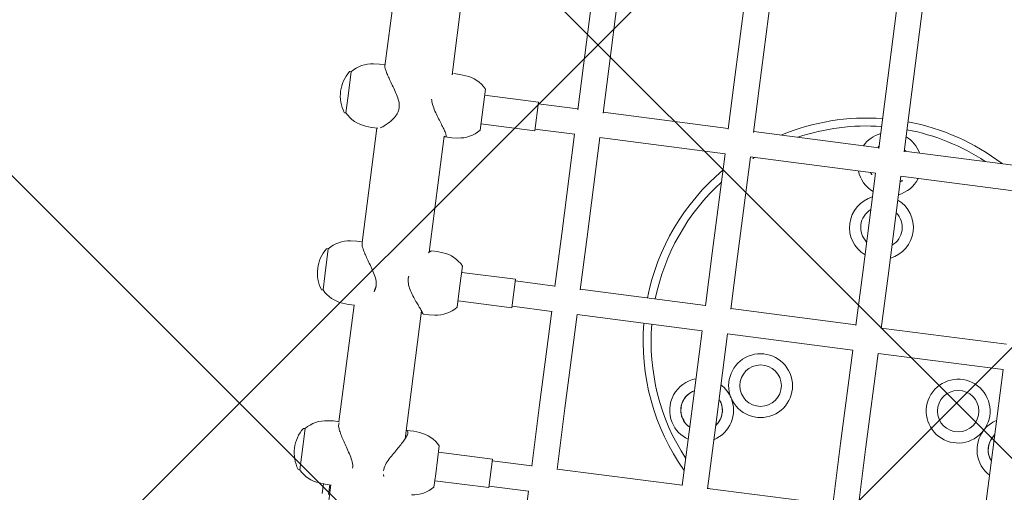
# Model space of a CAD drawing. Header units: metres. Extents: x 5484066 to 5586315, y 5680530 to 5718493.
# Tile 31 of 110: x 5516083.345 to 5516083.961, y 5683295.795 to 5683296.092. Entities that reach past the tile are written whole.
import ezdxf
from ezdxf import colors
from ezdxf.entities.mleader import LeaderData, LeaderLine
from ezdxf.math import Vec2, Vec3

# ---------------------------------------------------------------- set-up
doc = ezdxf.new("R2010")
doc.units = ezdxf.units.M
for name, color, linetype in [('01-SIM Weglinie-PZT-PTW_06-10-2025$0$A-Nawierzchnie', 41, 'Continuous'), ('01-SIM Weglinie-PZT-PTW_06-10-2025$0$A-Plac-Zabaw', 81, 'Continuous'), ('_xref', 7, 'Continuous')]:
    doc.layers.add(name, color=color, linetype=linetype)
doc.layers.add('RR_opis', color=7, linetype='Continuous', lineweight=0)
doc.styles.add('Garamond', font='GARA.TTF', dxfattribs={"height": 1})

# ---------------------------------------------------------------- blocks, each defined once
blk = doc.blocks.new('_None')
blk = doc.blocks.new('01-SIM Weglinie-PZT-PTW_06-10-2025$0$A$C615C02F7')
at = {"lineweight": 0}
for p, q in [((1210.718318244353, 307.7746992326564), (1210.718318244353, 307.6853169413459)), ((1211.502478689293, 307.6853169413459), (1210.718318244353, 307.6853169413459)), ((1213.318318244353, 307.6853169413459), (1211.502478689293, 307.6853169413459)), ((1213.318318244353, 307.7746992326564), (1213.318318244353, 307.6853169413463)), ((1222.078230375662, 307.7746992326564), (1222.078230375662, 307.6853169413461)), ((1222.971455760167, 307.685316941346), (1222.078230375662, 307.685316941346)), ((1224.678230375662, 307.685316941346), (1222.971455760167, 307.685316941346)), ((1224.678230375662, 307.7746992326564), (1224.678230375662, 307.6853169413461)), ((1233.264488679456, 307.7746992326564), (1233.264488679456, 307.6853169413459)), ((1234.201008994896, 307.685316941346), (1233.264488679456, 307.685316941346)), ((1235.864488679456, 307.685316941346), (1234.201008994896, 307.685316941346)), ((1235.864488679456, 307.7746992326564), (1235.864488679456, 307.6853169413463)), ((1210.051255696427, 306.3617937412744), (1210.018318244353, 305.985316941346)), ((1213.985380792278, 306.3617937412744), (1214.018318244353, 305.985316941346)), ((1221.411167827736, 306.3617937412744), (1221.378230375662, 305.985316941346)), ((1225.345292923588, 306.3617937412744), (1225.378230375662, 305.985316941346)), ((1232.597426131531, 306.3617937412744), (1232.564488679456, 305.985316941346)), ((1236.531551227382, 306.3617937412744), (1236.564488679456, 305.985316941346)), ((1209.413984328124, 306.1040501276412), (1210.028706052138, 306.1040501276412)), ((1210.018318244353, 305.623797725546), (1210.018318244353, 305.985316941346)), ((1214.018318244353, 305.6353169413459), (1214.018318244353, 305.985316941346)), ((1221.378230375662, 305.6019176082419), (1221.378230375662, 305.985316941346)), ((1225.378230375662, 305.6353169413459), (1225.378230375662, 305.985316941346)), ((1232.564488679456, 305.5688316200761), (1232.564488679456, 305.985316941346)), ((1236.564488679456, 305.6353169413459), (1236.564488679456, 305.985316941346)), ((1210.018318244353, 305.6353169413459), (1201.103145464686, 305.6353169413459)), ((1210.018318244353, 305.7040501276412), (1209.413984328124, 305.7040501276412)), ((1221.378230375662, 305.6353169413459), (1214.002942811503, 305.6353169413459)), ((1232.564488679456, 305.6353169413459), (1225.337583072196, 305.6353169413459)), ((1243.644857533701, 305.6353169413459), (1236.486692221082, 305.6353169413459)), ((1213.485004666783, 301.3953169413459), (1221.564556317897, 301.3953169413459)), ((1213.985380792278, 300.5388401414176), (1214.018318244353, 300.915316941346)), ((1214.018318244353, 301.3791899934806), (1214.018318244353, 300.915316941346)), ((1221.378230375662, 301.2674220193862), (1221.378230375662, 300.915316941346)), ((1221.411167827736, 300.5388401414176), (1221.378230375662, 300.915316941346)), ((1225.265246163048, 301.3953169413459), (1232.595363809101, 301.3953169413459)), ((1225.345292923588, 300.5388401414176), (1225.378230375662, 300.915316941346)), ((1225.378230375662, 301.2674220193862), (1225.378230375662, 300.915316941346)), ((1232.564488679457, 301.3044535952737), (1232.564488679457, 300.915316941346)), ((1232.597426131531, 300.5388401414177), (1232.564488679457, 300.915316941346)), ((1236.486692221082, 301.3953169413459), (1243.586799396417, 301.3953169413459)), ((1236.531551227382, 300.5388401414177), (1236.564488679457, 300.915316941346)), ((1236.564488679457, 301.3044535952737), (1236.564488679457, 300.915316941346)), ((1210.718318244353, 299.215316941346), (1211.558946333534, 299.215316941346)), ((1211.118318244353, 295.8153169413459), (1211.118318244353, 299.215316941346)), ((1211.558946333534, 299.215316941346), (1213.318318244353, 299.215316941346)), ((1212.918318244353, 295.8153169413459), (1212.918318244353, 299.215316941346)), ((1222.078230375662, 299.215316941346), (1223.441479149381, 299.215316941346)), ((1222.478230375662, 295.8153169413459), (1222.478230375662, 299.215316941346)), ((1223.441479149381, 299.215316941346), (1224.678230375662, 299.215316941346)), ((1224.278230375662, 295.8153169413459), (1224.278230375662, 299.215316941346)), ((1233.264488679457, 299.215316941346), (1235.864488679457, 299.215316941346)), ((1233.664488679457, 295.8153169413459), (1233.664488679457, 299.215316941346)), ((1235.464488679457, 295.8153169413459), (1235.464488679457, 299.215316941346)), ((1211.118318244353, 295.8153169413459), (1212.918318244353, 295.8153169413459)), ((1211.218318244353, 293.315316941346), (1211.218318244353, 295.8153169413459)), ((1212.818318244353, 293.315316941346), (1212.818318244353, 295.8153169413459)), ((1222.478230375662, 295.8153169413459), (1224.278230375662, 295.8153169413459)), ((1222.578230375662, 293.3136543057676), (1222.578230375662, 295.8153169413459)), ((1224.178230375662, 293.315316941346), (1224.178230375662, 295.8153169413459)), ((1233.664488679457, 295.8153169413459), (1235.464488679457, 295.8153169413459)), ((1233.764488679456, 293.3070202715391), (1233.764488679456, 295.815316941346)), ((1235.364488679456, 293.3153169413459), (1235.364488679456, 295.815316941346)), ((1205.741067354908, 293.315316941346), (1211.218394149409, 293.315316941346)), ((1212.795864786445, 293.315316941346), (1216.672327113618, 293.315316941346)), ((1216.672327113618, 293.315316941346), (1222.578230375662, 293.315316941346)), ((1224.140712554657, 293.315316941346), (1227.481897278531, 293.315316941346)), ((1227.481897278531, 293.315316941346), (1233.764488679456, 293.315316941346)), ((1235.308799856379, 293.315316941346), (1238.109825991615, 293.315316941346)), ((1238.109825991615, 293.315316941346), (1244.709283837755, 293.315316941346)), ((1212.795864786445, 291.715316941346), (1216.672327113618, 291.715316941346)), ((1212.818318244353, 283.8153169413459), (1212.818318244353, 291.7153169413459)), ((1216.672327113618, 291.715316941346), (1222.578230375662, 291.715316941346)), ((1222.578230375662, 283.8136543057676), (1222.578230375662, 291.7169795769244)), ((1224.140712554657, 291.715316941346), (1227.481897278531, 291.715316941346)), ((1224.178230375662, 283.815316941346), (1224.178230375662, 291.715316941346)), ((1227.481897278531, 291.715316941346), (1233.764488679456, 291.715316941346)), ((1233.764488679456, 283.8070202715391), (1233.764488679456, 291.7236136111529)), ((1235.308799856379, 291.715316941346), (1238.109825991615, 291.715316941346)), ((1235.364488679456, 283.8153169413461), (1235.364488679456, 291.715316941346)), ((1238.109825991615, 291.715316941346), (1244.709283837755, 291.715316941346)), ((1212.795864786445, 283.8153169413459), (1216.672327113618, 283.8153169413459)), ((1216.672327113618, 283.815316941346), (1222.578230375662, 283.815316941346)), ((1224.140712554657, 283.815316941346), (1227.481897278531, 283.815316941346)), ((1227.481897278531, 283.815316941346), (1233.764488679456, 283.815316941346)), ((1235.308799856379, 283.815316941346), (1238.109825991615, 283.815316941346)), ((1238.109825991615, 283.815316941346), (1244.709283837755, 283.815316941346)), ((1212.795864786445, 282.2153169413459), (1216.672327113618, 282.2153169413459)), ((1212.818318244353, 274.3153169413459), (1212.818318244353, 282.2153169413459)), ((1216.672327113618, 282.215316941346), (1222.578230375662, 282.215316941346)), ((1222.578230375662, 274.3136543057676), (1222.578230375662, 282.2169795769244)), ((1224.140712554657, 282.215316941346), (1227.481897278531, 282.215316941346)), ((1224.178230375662, 274.3153169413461), (1224.178230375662, 282.215316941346)), ((1227.481897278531, 282.215316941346), (1233.764488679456, 282.215316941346)), ((1233.764488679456, 274.3070202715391), (1233.764488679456, 282.2236136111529)), ((1235.308799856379, 282.215316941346), (1238.109825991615, 282.215316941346)), ((1235.364488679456, 274.315316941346), (1235.364488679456, 282.215316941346)), ((1238.109825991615, 282.215316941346), (1244.709283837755, 282.215316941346)), ((1212.795864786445, 274.3153169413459), (1216.672327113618, 274.3153169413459)), ((1216.672327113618, 274.315316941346), (1222.578230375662, 274.315316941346)), ((1224.140712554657, 274.315316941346), (1227.481897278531, 274.315316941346)), ((1227.481897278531, 274.315316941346), (1233.764488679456, 274.315316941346)), ((1235.308799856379, 274.315316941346), (1238.109825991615, 274.315316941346)), ((1238.109825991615, 274.315316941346), (1244.709283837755, 274.315316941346)), ((1212.795864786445, 272.7153169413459), (1216.672327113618, 272.7153169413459)), ((1216.672327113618, 272.715316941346), (1222.578230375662, 272.715316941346)), ((1222.578230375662, 264.8136543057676), (1222.578230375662, 272.7169795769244)), ((1224.140712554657, 272.715316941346), (1227.481897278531, 272.715316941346)), ((1224.178230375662, 264.8153169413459), (1224.178230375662, 272.7153169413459)), ((1227.481897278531, 272.715316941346), (1233.764488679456, 272.715316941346)), ((1233.764488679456, 264.807020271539), (1233.764488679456, 272.7236136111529)), ((1235.308799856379, 272.715316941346), (1238.109825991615, 272.715316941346)), ((1235.364488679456, 264.8153169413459), (1235.364488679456, 272.715316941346)), ((1238.109825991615, 272.715316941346), (1244.709283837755, 272.715316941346)), ((1212.795864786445, 264.8153169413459), (1216.672327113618, 264.8153169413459)), ((1216.672327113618, 264.8153169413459), (1222.578230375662, 264.8153169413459))]:
    blk.add_line(p, q, dxfattribs=at)
for centre, radius in [((1219.631185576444, 279.7506969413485), 1.3), ((1219.631185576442, 279.7506969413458), 1.300000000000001), ((1219.631185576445, 267.2799369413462), 1.300000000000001), ((1219.631185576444, 267.2799369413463), 1.3)]:
    blk.add_circle(centre, radius, dxfattribs=at)
for centre, radius, start, end in [((1212.018318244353, 305.8728169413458), 2.312500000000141, 56.05875755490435, 123.941242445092), ((1223.378230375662, 305.8728169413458), 2.312500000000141, 56.05875755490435, 123.941242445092), ((1234.564488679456, 305.8728169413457), 2.312500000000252, 56.05875755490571, 123.9412424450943), ((1212.043645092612, 306.1874822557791), 2.000000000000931, 131.5033183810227, 175.0000000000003), ((1210.738318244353, 307.7746992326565), 0.01999999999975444, 123.9412424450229, 180.0000000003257), ((1213.298318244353, 307.7746992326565), 0.01999999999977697, 359.9999999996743, 56.05875755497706), ((1211.992991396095, 306.1874822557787), 2.000000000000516, 5.000000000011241, 48.49668161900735), ((1223.40355722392, 306.1874822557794), 1.999999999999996, 131.5033183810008, 175.0000000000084), ((1222.098230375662, 307.7746992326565), 0.01999999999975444, 123.9412424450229, 180.0000000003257), ((1224.658230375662, 307.7746992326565), 0.01999999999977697, 359.9999999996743, 56.05875755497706), ((1223.352903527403, 306.1874822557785), 2.00000000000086, 5.000000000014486, 48.49668161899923), ((1234.589815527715, 306.1874822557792), 2.000000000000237, 131.5033183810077, 175.0000000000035), ((1233.284488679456, 307.7746992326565), 0.01999999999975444, 123.9412424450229, 180.0000000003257), ((1235.844488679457, 307.7746992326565), 0.01999999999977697, 359.9999999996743, 56.05875755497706), ((1234.539161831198, 306.1874822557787), 2.000000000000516, 5.000000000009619, 48.49668161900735), ((1212.043645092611, 300.7131516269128), 2.000000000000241, 184.9999999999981, 228.4966816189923), ((1211.992991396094, 300.7131516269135), 2.00000000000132, 311.5033183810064, 354.9999999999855), ((1223.40355722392, 300.713151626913), 2.00000000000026, 185.0000000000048, 228.4966816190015), ((1223.352903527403, 300.7131516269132), 2.000000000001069, 311.5033183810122, 354.9999999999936), ((1234.589815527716, 300.7131516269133), 2.000000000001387, 185.000000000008, 228.4966816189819), ((1234.539161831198, 300.7131516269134), 2.000000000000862, 311.5033183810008, 354.9999999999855), ((1223.231185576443, 273.5153169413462), 13.99999999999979, 92.67322527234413, 132.6323931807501), ((1223.231185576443, 273.5153169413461), 13.99999999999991, 47.36760681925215, 86.12120436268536), ((1223.231185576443, 273.515316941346), 13.50000000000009, 92.77230956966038, 130.2738929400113), ((1223.231185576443, 273.515316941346), 13.50000000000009, 49.72610705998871, 85.97731299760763), ((1217.631185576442, 283.2147969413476), 1.999999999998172, 120.0000115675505, 162.5267800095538), ((1217.631185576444, 283.2147969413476), 2, 17.47321999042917, 120.0000115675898), ((1217.631185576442, 283.2147969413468), 1.299999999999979, 27.51226378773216, 152.4877362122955), ((1217.631185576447, 283.2147969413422), 1.300000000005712, 120.0000115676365, 152.4877362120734), ((1217.631185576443, 283.2147969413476), 1.299999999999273, 27.51226378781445, 120.0000115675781), ((1207.73118557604, 286.5153169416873), 6.729928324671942, 319.1038099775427, 320.0131137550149), ((1223.231185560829, 273.5153169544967), 13.49999997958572, 139.8759654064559, 140.0131137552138), ((1217.631185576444, 283.2147969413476), 2.000000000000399, 209.9828000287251, 299.9520958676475), ((1217.631185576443, 283.2147969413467), 1.300000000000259, 230.2490087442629, 309.7509912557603), ((1217.631185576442, 283.2147969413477), 1.300000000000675, 230.2490087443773, 300.0000115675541), ((1219.631185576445, 279.7506969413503), 1.99999999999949, 120.0479272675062, 119.9520958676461), ((1217.631185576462, 283.2147969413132), 1.299999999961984, 300.0000115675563, 309.7509912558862), ((1217.631185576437, 283.2147969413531), 2.000000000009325, 300.0479272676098, 330.0171999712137), ((1223.231185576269, 273.5153169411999), 13.50000000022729, 38.71701698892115, 40.12403459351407), ((1223.231185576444, 273.5153169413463), 13.99999999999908, 3.27582895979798, 29.92668285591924), ((1223.231185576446, 273.5153169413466), 13.49999999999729, 3.397295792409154, 26.00403230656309), ((1230.431185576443, 273.5153169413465), 2.000000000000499, 23.57817847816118, 156.4218215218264), ((1234.431185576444, 273.5153169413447), 2.00000000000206, 109.4721392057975, 156.4218215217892), ((1234.431185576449, 273.5153169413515), 1.999999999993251, 23.5781784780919, 62.18283990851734), ((1230.431185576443, 273.5153169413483), 1.299999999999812, 37.9798724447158, 142.0201275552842), ((1230.431185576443, 273.5153169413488), 1.299999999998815, 37.97987244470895, 142.0201275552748), ((1234.431185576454, 273.5153169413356), 1.300000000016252, 120.8534379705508, 142.0201275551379), ((1234.431185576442, 273.5153169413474), 1.299999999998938, 120.8534379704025, 142.0201275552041), ((1234.431185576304, 273.5153169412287), 1.300000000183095, 37.97987244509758, 44.11653256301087), ((1234.431185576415, 273.5153169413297), 1.300000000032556, 37.97987244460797, 44.11653256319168), ((1230.431185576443, 273.5153169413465), 1.999999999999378, 203.5781784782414, 336.4218215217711), ((1230.431185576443, 273.5153169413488), 1.300000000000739, 217.979872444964, 322.020127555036), ((1230.431185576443, 273.5153169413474), 1.300000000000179, 217.979872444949, 322.0201275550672), ((1234.431185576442, 273.5153169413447), 1.999999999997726, 203.5781784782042, 250.5278607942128), ((1234.431185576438, 273.5153169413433), 1.299999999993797, 217.9798724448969, 239.1465620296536), ((1234.431185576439, 273.5153169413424), 1.299999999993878, 217.9798724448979, 239.1465620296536), ((1223.231185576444, 273.5153169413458), 13.49999999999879, 333.9959676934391, 356.6027042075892), ((1223.231185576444, 273.5153169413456), 13.99999999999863, 330.0733171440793, 356.7241710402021), ((1234.431185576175, 273.5153169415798), 1.30000000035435, 315.8834674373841, 322.0201275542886), ((1234.431185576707, 273.5153169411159), 1.299999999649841, 315.8834674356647, 322.0201275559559), ((1234.431185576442, 273.515316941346), 2.000000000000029, 297.8171600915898, 336.4218215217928), ((1219.631185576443, 267.2799369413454), 1.999999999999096, 240.0479041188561, 239.9520727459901), ((1217.631185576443, 263.8158369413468), 1.999999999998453, 60.04790411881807, 150.017199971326), ((1217.631185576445, 263.8158369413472), 1.299999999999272, 59.99998843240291, 129.7509912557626), ((1217.631185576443, 263.8158369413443), 1.300000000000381, 50.24900874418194, 129.7509912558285), ((1217.631185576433, 263.8158369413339), 2.00000000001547, 29.98280002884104, 59.9520727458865), ((1217.6311855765, 263.8158369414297), 1.299999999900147, 50.24900874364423, 59.99998843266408)]:
    blk.add_arc(centre, radius, start, end, dxfattribs=at)
for points, knots in [([(1213.949086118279, 305.6169005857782), (1213.923859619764, 305.6291431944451), (1213.89197491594, 305.635316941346), (1213.800738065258, 305.635316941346), (1213.733893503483, 305.6230302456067), (1213.577585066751, 305.5743205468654), (1213.488140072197, 305.5379210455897), (1213.294341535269, 305.4460916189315), (1213.189781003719, 305.3905856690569), (1212.974551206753, 305.2685622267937), (1212.8638775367, 305.2020740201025), (1212.639102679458, 305.0639095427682), (1212.516502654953, 304.98663921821), (1212.265267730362, 304.8307548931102), (1212.136682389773, 304.7520878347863), (1211.878113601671, 304.6081190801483), (1211.748365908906, 304.5428222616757), (1211.492154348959, 304.4481924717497), (1211.365556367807, 304.4181448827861), (1211.237919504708, 304.4161933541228)], [9.739122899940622, 9.739122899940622, 9.739122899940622, 9.739122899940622, 10.02525865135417, 10.02525865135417, 10.42891823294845, 10.42891823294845, 10.83257781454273, 10.83257781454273, 11.23623739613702, 11.23623739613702, 11.6398969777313, 11.6398969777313, 12.0716756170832, 12.0716756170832, 12.5034542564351, 12.5034542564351, 12.93523289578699, 12.93523289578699, 13.35262667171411, 13.35262667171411, 13.35262667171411, 13.35262667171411]), ([(1225.31140564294, 305.6322222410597), (1225.301270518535, 305.6342743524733), (1225.290064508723, 305.635316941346), (1225.235698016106, 305.635316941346), (1225.179870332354, 305.6230302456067), (1225.044173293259, 305.5743205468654), (1224.964324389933, 305.5379210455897), (1224.78770939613, 305.4460916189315), (1224.690758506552, 305.3905856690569), (1224.488517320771, 305.2685622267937), (1224.383224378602, 305.2020740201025), (1224.167342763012, 305.0639095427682), (1224.048451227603, 304.98663921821), (1223.802498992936, 304.8307548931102), (1223.675495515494, 304.7520878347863), (1223.417841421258, 304.6081190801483), (1223.287440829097, 304.5428222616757), (1223.023167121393, 304.4465894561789), (1222.889122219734, 304.4160933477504), (1222.7524232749, 304.4160933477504)], [9.907673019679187, 9.907673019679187, 9.907673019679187, 9.907673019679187, 10.02525865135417, 10.02525865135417, 10.42891823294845, 10.42891823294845, 10.83257781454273, 10.83257781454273, 11.23623739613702, 11.23623739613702, 11.6398969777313, 11.6398969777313, 12.0716756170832, 12.0716756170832, 12.5034542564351, 12.5034542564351, 12.93523289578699, 12.93523289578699, 13.36701153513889, 13.36701153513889, 13.36701153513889, 13.36701153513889]), ([(1234.005289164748, 304.4160933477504), (1233.867103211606, 304.4160933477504), (1233.740683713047, 304.4465894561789), (1233.506035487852, 304.5428222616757), (1233.397724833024, 304.6081190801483), (1233.197635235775, 304.7520878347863), (1233.106146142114, 304.8307548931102), (1232.942979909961, 304.98663921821), (1232.871396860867, 305.0639095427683), (1232.75504901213, 305.2020740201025), (1232.704887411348, 305.2685622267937), (1232.642193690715, 305.3646731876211), (1232.622731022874, 305.397950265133), (1232.607195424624, 305.428649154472)], [0, 0, 0, 0, 0.4317786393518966, 0.4317786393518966, 0.8635572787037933, 0.8635572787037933, 1.29533591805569, 1.29533591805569, 1.727114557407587, 1.727114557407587, 2.13077413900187, 2.13077413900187, 2.362994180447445, 2.362994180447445, 2.362994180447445, 2.362994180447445]), ([(1236.485724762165, 305.6353140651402), (1236.485391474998, 305.6353159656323), (1236.485057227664, 305.635316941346), (1236.447100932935, 305.635316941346), (1236.395678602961, 305.6230302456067), (1236.268291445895, 305.5743205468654), (1236.192347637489, 305.5379210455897), (1236.02279854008, 305.4460916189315), (1235.929017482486, 305.3905856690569), (1235.732266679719, 305.2685622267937), (1235.629294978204, 305.2020740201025), (1235.417340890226, 305.0639095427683), (1235.300149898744, 304.98663921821), (1235.056786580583, 304.8307548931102), (1234.930674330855, 304.7520878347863), (1234.673936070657, 304.6081190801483), (1234.543565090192, 304.5428222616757), (1234.278418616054, 304.4465894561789), (1234.14347511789, 304.4160933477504), (1234.005289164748, 304.4160933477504)], [10.02166149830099, 10.02166149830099, 10.02166149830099, 10.02166149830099, 10.02525865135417, 10.02525865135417, 10.42891823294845, 10.42891823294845, 10.83257781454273, 10.83257781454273, 11.23623739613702, 11.23623739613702, 11.6398969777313, 11.6398969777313, 12.0716756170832, 12.0716756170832, 12.5034542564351, 12.5034542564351, 12.93523289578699, 12.93523289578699, 13.36701153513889, 13.36701153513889, 13.36701153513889, 13.36701153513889]), ([(1222.7524232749, 304.4160933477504), (1222.615724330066, 304.4160933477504), (1222.491218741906, 304.4465894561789), (1222.354052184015, 304.5039448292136), (1222.332302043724, 304.5138172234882), (1222.310905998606, 304.5242750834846)], [0, 0, 0, 0, 0.4317786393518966, 0.4317786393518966, 0.5146857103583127, 0.5146857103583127, 0.5146857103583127, 0.5146857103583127]), ([(1211.311592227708, 302.4845405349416), (1211.446233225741, 302.4845405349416), (1211.578948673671, 302.4540444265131), (1211.841707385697, 302.3578116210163), (1211.971926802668, 302.2925148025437), (1212.230277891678, 302.1485460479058), (1212.358166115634, 302.0698789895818), (1212.606893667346, 301.913994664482), (1212.72767938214, 301.8367243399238), (1212.948033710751, 301.6985598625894), (1213.056007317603, 301.6320716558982), (1213.26466713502, 301.5100482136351), (1213.365356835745, 301.4545422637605), (1213.550371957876, 301.3627128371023), (1213.634892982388, 301.3263133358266), (1213.780589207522, 301.2776036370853), (1213.841744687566, 301.265316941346), (1213.936836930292, 301.265316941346), (1213.972189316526, 301.2776036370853), (1214.012795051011, 301.3239110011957), (1214.020694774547, 301.3556492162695), (1214.017681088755, 301.3953169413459)], [0, 0, 0, 0, 0.4317786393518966, 0.4317786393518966, 0.8635572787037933, 0.8635572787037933, 1.29533591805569, 1.29533591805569, 1.727114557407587, 1.727114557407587, 2.13077413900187, 2.13077413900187, 2.534433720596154, 2.534433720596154, 2.938093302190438, 2.938093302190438, 3.341752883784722, 3.341752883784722, 3.745412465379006, 3.745412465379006, 4.109255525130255, 4.109255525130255, 4.109255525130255, 4.109255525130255]), ([(1221.491214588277, 301.3953169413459), (1221.451301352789, 301.3556492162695), (1221.421119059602, 301.3239110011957), (1221.381183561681, 301.2776036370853), (1221.374052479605, 301.265316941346), (1221.387145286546, 301.265316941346), (1221.407564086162, 301.2776036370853), (1221.475512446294, 301.3263133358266), (1221.523017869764, 301.3627128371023), (1221.640099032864, 301.4545422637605), (1221.709784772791, 301.5100482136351), (1221.86372073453, 301.6320716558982), (1221.947968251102, 301.6985598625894), (1222.127053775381, 301.8367243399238), (1222.229213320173, 301.913994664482), (1222.44764853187, 302.0698789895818), (1222.563846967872, 302.1485460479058), (1222.806396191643, 302.2925148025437), (1222.932466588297, 302.3578116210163), (1223.19508995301, 302.4540444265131), (1223.331780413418, 302.4845405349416), (1223.475536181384, 302.4845405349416)], [9.257756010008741, 9.257756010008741, 9.257756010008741, 9.257756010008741, 9.621599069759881, 9.621599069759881, 10.02525865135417, 10.02525865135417, 10.42891823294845, 10.42891823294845, 10.83257781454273, 10.83257781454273, 11.23623739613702, 11.23623739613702, 11.6398969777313, 11.6398969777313, 12.0716756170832, 12.0716756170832, 12.5034542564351, 12.5034542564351, 12.93523289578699, 12.93523289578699, 13.36701153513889, 13.36701153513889, 13.36701153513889, 13.36701153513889]), ([(1232.598706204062, 301.4015123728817), (1232.575416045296, 301.3589445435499), (1232.563650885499, 301.3250416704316), (1232.56546931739, 301.2776036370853), (1232.58051113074, 301.265316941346), (1232.636731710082, 301.265316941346), (1232.678747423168, 301.2776036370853), (1232.788271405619, 301.3263133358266), (1232.855757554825, 301.3627128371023), (1233.009877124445, 301.4545422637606), (1233.096666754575, 301.5100482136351), (1233.281173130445, 301.6320716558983), (1233.378890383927, 301.6985598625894), (1233.581805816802, 301.8367243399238), (1233.694983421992, 301.913994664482), (1233.931981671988, 302.0698789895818), (1234.05573651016, 302.1485460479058), (1234.309552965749, 302.2925148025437), (1234.439350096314, 302.3578116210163), (1234.649524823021, 302.4338684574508), (1234.727856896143, 302.4558674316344), (1234.807519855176, 302.4694428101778)], [2.555510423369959, 2.555510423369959, 2.555510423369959, 2.555510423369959, 2.938093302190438, 2.938093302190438, 3.341752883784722, 3.341752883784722, 3.745412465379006, 3.745412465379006, 4.14907204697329, 4.14907204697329, 4.552731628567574, 4.552731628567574, 4.956391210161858, 4.956391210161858, 5.388169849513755, 5.388169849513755, 5.819948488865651, 5.819948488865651, 6.251727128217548, 6.251727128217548, 6.502454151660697, 6.502454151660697, 6.502454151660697, 6.502454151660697]), ([(1225.23436825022, 301.4256898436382), (1225.240341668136, 301.41986993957), (1225.246152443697, 301.4141786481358), (1225.29841877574, 301.3627128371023), (1225.33326991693, 301.3263133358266), (1225.370228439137, 301.2834579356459), (1225.378178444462, 301.2719210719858), (1225.378230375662, 301.2674220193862)], [2.485631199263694, 2.485631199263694, 2.485631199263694, 2.485631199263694, 2.534433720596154, 2.534433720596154, 2.938093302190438, 2.938093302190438, 3.244723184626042, 3.244723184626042, 3.244723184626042, 3.244723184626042])]:
    blk.add_open_spline(points, degree=3, knots=knots, dxfattribs=at)
for points in [[(1210.97613589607, 302.419551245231), (1211.079021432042, 302.4597265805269), (1211.190140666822, 302.4845405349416), (1211.311592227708, 302.4845405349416)], [(1223.475536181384, 302.4845405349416), (1223.605209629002, 302.4845405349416), (1223.727927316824, 302.4597265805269), (1223.845156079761, 302.4195512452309)], [(1236.533613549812, 301.395316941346), (1236.553898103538, 301.3571279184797), (1236.564478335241, 301.3262882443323), (1236.564488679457, 301.3044535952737)]]:
    blk.add_open_spline(points, degree=3, dxfattribs=at)
blk = doc.blocks.new('01-SIM Weglinie-PZT-PTW_06-10-2025')
at = {"layer": '01-SIM Weglinie-PZT-PTW_06-10-2025$0$A-Nawierzchnie', "linetype": 'ByBlock', "transparency": 33554508}
h = blk.add_hatch(dxfattribs=at)
h.set_pattern_fill('ANSI37', color=9, scale=0.1, style=0)
h.set_pattern_definition([(45, (615.2743167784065, 129.3192508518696), (-0.2245064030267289, 0.2245064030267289), []), (135, (615.2743167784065, 129.3192508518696), (-0.2245064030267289, -0.2245064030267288), [])])
h.paths.add_polyline_path([(5516099.6639383, 5683319.509563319), (5516093.18050492, 5683320.492467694, 0.02400827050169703), (5516090.889116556, 5683320.728043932), (5516071.666547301, 5683321.775596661, -0.02484724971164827), (5516069.295594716, 5683322.023371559), (5516062.302756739, 5683323.108692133, -0.3638266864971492), (5516061.032989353, 5683324.559218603), (5516063.231110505, 5683324.230619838), (5516064.490548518, 5683332.646905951), (5516062.29494606, 5683332.975128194), (5516065.4430103, 5683353.379441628, 0.414213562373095), (5516062.9339508, 5683356.800643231), (5516050.08979864, 5683358.776220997, 0.4141947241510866), (5516046.668626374, 5683356.267352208), (5516042.257273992, 5683327.598946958, 0.4142317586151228), (5516044.766305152, 5683324.177561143), (5516053.343595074, 5683322.858275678, -0.02007901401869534), (5516053.579985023, 5683322.812134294), (5516052.668604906, 5683316.935679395), (5516054.150876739, 5683316.705803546), (5516053.920999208, 5683315.223525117), (5516046.954293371, 5683316.304038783), (5516046.53358273, 5683313.591470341), (5516044.962368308, 5683313.835160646), (5516043.961552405, 5683307.382313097), (5516045.532766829, 5683307.138622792), (5516044.092847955, 5683297.854620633), (5516044.241075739, 5683297.831630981), (5516044.011179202, 5683296.349353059), (5516069.871986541, 5683292.33842502), (5516070.101883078, 5683293.820702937), (5516070.250110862, 5683293.797713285), (5516071.690029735, 5683303.081715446), (5516073.26124416, 5683302.838025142), (5516074.262060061, 5683309.290872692), (5516072.690845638, 5683309.534562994), (5516073.111556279, 5683312.247131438), (5516066.144886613, 5683313.327639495), (5516066.374772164, 5683314.809910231), (5516068.140582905, 5683314.536067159), (5516068.712784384, 5683314.452779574), (5516069.444190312, 5683314.361830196), (5516070.42180041, 5683314.267207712), (5516071.256411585, 5683314.210627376), (5516075.58645081, 5683313.974792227), (5516074.85022779, 5683300.465115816), (5516082.256583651, 5683299.380121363), (5516080.796957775, 5683289.416467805), (5516090.875183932, 5683287.94005766), (5516092.610210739, 5683299.78364581), (5516076.426464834, 5683302.154484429), (5516076.852947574, 5683309.980433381), (5516087.948828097, 5683309.370979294), (5516088.305421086, 5683315.861425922), (5516090.617040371, 5683315.735451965, -0.02400827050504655), (5516092.431056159, 5683315.548954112), (5516098.599416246, 5683314.613815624), (5516098.31852322, 5683313.306826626), (5516091.99430035, 5683314.28274265), (5516090.39067605, 5683303.90295513), (5516099.094000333, 5683302.561238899), (5516096.496908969, 5683285.74680292), (5516069.794551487, 5683289.86845434), (5516048.342630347, 5683290.09877717), (5516034.965910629, 5683291.963955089), (5516037.042734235, 5683305.715577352), (5516039.999341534, 5683324.308768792), (5516043.122031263, 5683343.075807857), (5516045.796543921, 5683360.442185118), (5516068.332659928, 5683356.975872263), (5516067.979837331, 5683322.47700484), (5516099.929928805, 5683320.735853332)])
h = blk.add_hatch(dxfattribs=at)
h.set_pattern_fill('ANSI37', scale=0.1, style=0)
h.set_pattern_definition([(45, (0, 0), (-0.2245064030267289, 0.2245064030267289), []), (135, (0, 0), (-0.2245064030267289, -0.2245064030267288), [])])
h.paths.add_polyline_path([(5516082.256583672, 5683299.380121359), (5516082.401531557, 5683300.369560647), (5516091.589262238, 5683299.023603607), (5516090.115141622, 5683288.961006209), (5516081.817906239, 5683290.176510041), (5516083.147078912, 5683299.249668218)])
at = {"layer": '01-SIM Weglinie-PZT-PTW_06-10-2025$0$A-Plac-Zabaw', "xscale": 0.01, "yscale": 0.01, "zscale": 0.01, "rotation": 82.65149708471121}
blk.add_blockref('01-SIM Weglinie-PZT-PTW_06-10-2025$0$A$C615C02F7', (5516085.023226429, 5683283.408364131), dxfattribs=at)

msp = doc.modelspace()

# ---------------------------------------------------------------- block references
at = {"layer": '_xref'}
msp.add_blockref('01-SIM Weglinie-PZT-PTW_06-10-2025', (0, 0), dxfattribs=at)

# ---------------------------------------------------------------- next in the draw order: leaders
at = {"layer": 'RR_opis'}
ml = msp.add_multileader_mtext('Standard', dxfattribs=at)
ml.set_content('przepompownia wód opadowych\\PQ=10 l/s, H=3,2m\\P\\C1;2x3,0kW/400V', color=256, style='Garamond')
ml.set_leader_properties()
ml.set_arrow_properties(name='NONE')
ml.build(insert=Vec2(0, 0))
ml.multileader.update_dxf_attribs({"text_left_attachment_type": 6, "text_right_attachment_type": 6, "dogleg_length": 0.1})
ctx = ml.context
ctx.base_point, ctx.char_height, ctx.landing_gap_size, ctx.plane_origin = Vec3(5516088.203521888, 5683289.284682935), 1, 0.1, Vec3(-1103257.345342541, 54698.08194007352)
ctx.left_attachment, ctx.right_attachment = 6, 6
notes = []
notes.append((ctx, [(0, (1, 1, 0), (5516088.103521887, 5683289.284682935), (1, 0), 0.1, [(0, [(5516083.646722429, 5683303.216711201)], 0, [])])]))
ctx.mtext.insert = Vec3(5516088.303521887, 5683290.549948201)
ctx.mtext.has_bg_fill, ctx.mtext.bg_color, ctx.mtext.bg_scale_factor, ctx.mtext.bg_transparency, ctx.mtext.use_window_bg_color = 1, -1027028792, 1, 0, 1
for ctx, leaders in notes:
    for number, flags, end, landing, length, lines in leaders:
        leader = LeaderData()
        leader.index, (leader.has_last_leader_line, leader.has_dogleg_vector, leader.attachment_direction) = number, flags
        leader.last_leader_point, leader.dogleg_vector, leader.dogleg_length = Vec3(end), Vec3(landing), length
        for number, points, colour, breaks in lines:
            line = LeaderLine()
            line.index, line.vertices, line.color, line.breaks = number, Vec3.list(points), colors.encode_raw_color(colour), breaks
            leader.lines.append(line)
        ctx.leaders.append(leader)

doc.saveas('drawing.dxf')
